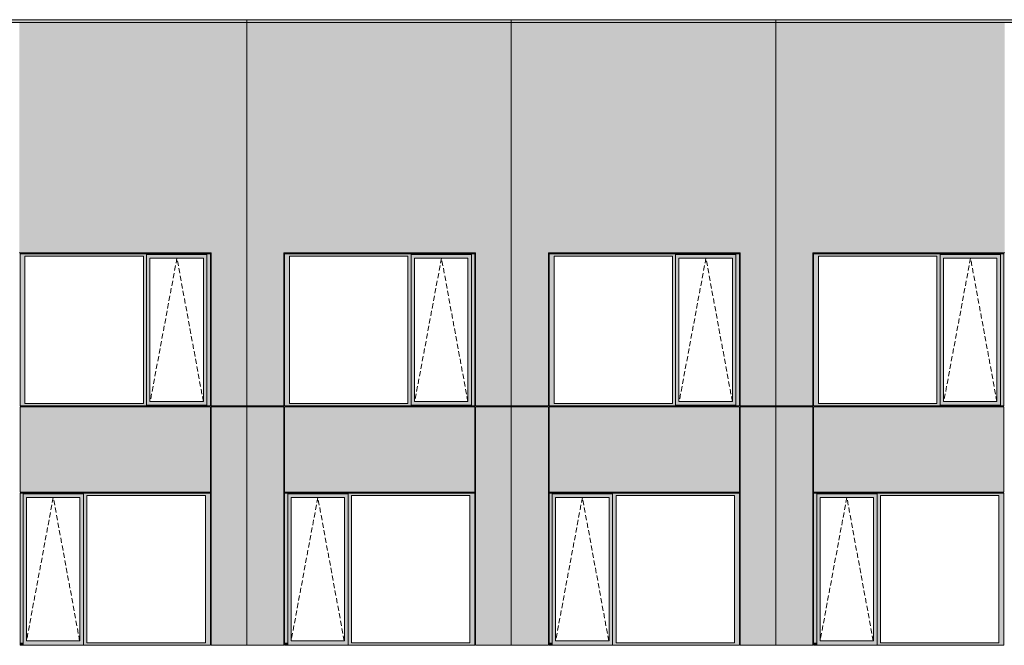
# Model space of a CAD drawing. Header units: millimetres. Extents: x 374857 to 755273, y -2664 to 302042.
# Tile 45 of 48: x 400930 to 414516, y 110098 to 118725. Entities that reach past the tile are written whole.
import ezdxf

# ---------------------------------------------------------------- set-up
doc = ezdxf.new("R2010")
doc.units = ezdxf.units.MM
doc.header["$MEASUREMENT"] = 0
doc.linetypes.add('OO_EOIAAY', pattern=[105.833361, 70.555568, -35.277793])
for name, color, linetype, lineweight in [('0_Ном._пера__1', 7, 'Continuous', 0), ('0_Ном._пера__120', 7, 'Continuous', 0), ('_0 фасадные панели-1_Ном._пера__1', 7, 'Continuous', 0), ('АР-Стены_внешние_.АР_Ном._пера__1', 7, 'Continuous', 0), ('АР-Стены_внешние_.АР_Ном._пера__120', 7, 'Continuous', 0)]:
    doc.layers.add(name, color=color, linetype=linetype, lineweight=lineweight)
doc.layers.add('АР-Стены_внешние_.АР_Ном._пера__214', color=7, linetype='Continuous', lineweight=0, true_color=0xe2eaf1)

msp = doc.modelspace()

# ---------------------------------------------------------------- hatches: boundary and pattern name
at = {"layer": '0_Ном._пера__1', "linetype": 'Continuous', "lineweight": 0, "true_color": 0x000000}
for points in [[(400935.328, 115463.396), (401002.802, 115463.396), (402636.684, 115463.396), (402681.177, 115463.396), (402681.177, 115488.396), (403512.908, 115488.396), (403512.908, 115463.396), (403561.144, 115463.396), (403561.144, 115498.396), (400935.328, 115498.396)], [(402681.177, 115488.396), (402681.177, 115438.396), (402726.87, 115438.396), (403463.472, 115438.396), (403512.908, 115438.396), (403512.908, 115488.396)], [(404585.81, 115463.396), (404653.284, 115463.396), (406286.684, 115463.396), (406331.177, 115463.396), (406331.177, 115488.396), (407162.908, 115488.396), (407162.908, 115463.396), (407211.144, 115463.396), (407211.144, 115498.396), (404585.81, 115498.396)], [(406331.177, 115488.396), (406331.177, 115438.396), (406376.87, 115438.396), (407113.472, 115438.396), (407162.908, 115438.396), (407162.908, 115488.396)], [(408235.81, 115463.396), (408303.284, 115463.396), (409935.68, 115463.396), (409980.173, 115463.396), (409980.173, 115488.396), (410811.904, 115488.396), (410811.904, 115463.396), (410860.14, 115463.396), (410860.14, 115498.396), (408235.81, 115498.396)], [(409980.173, 115488.396), (409980.173, 115438.396), (410025.866, 115438.396), (410762.468, 115438.396), (410811.904, 115438.396), (410811.904, 115488.396)], [(411884.805, 115463.396), (411952.28, 115463.396), (413586.251, 115463.396), (413630.744, 115463.396), (413630.744, 115488.396), (414462.475, 115488.396), (414462.475, 115463.396), (414510.711, 115463.396), (414510.711, 115498.396), (411884.805, 115498.396)], [(413630.744, 115488.396), (413630.744, 115438.396), (413676.437, 115438.396), (414413.039, 115438.396), (414462.475, 115438.396), (414462.475, 115488.396)], [(401002.802, 113433.473), (401002.802, 115463.396), (400935.328, 115463.396), (400935.328, 113433.473)], [(402681.177, 115463.396), (402636.684, 115463.396), (402636.684, 113433.473), (402681.177, 113433.473)], [(402681.177, 115438.396), (402681.177, 113458.473), (402726.87, 113458.473), (402726.87, 115438.396)], [(403512.908, 115438.396), (403464.22, 115438.396), (403464.22, 113458.473), (403512.908, 113458.473)], [(403512.908, 113433.473), (403561.144, 113433.473), (403561.144, 115463.396), (403512.908, 115463.396)], [(404653.284, 113433.473), (404653.284, 115463.396), (404585.81, 115463.396), (404585.81, 113433.473)], [(406331.177, 115463.396), (406286.684, 115463.396), (406286.684, 113433.473), (406331.177, 113433.473)], [(406331.177, 115438.396), (406331.177, 113458.473), (406376.87, 113458.473), (406376.87, 115438.396)], [(407162.908, 115438.396), (407114.22, 115438.396), (407114.22, 113458.473), (407162.908, 113458.473)], [(407162.908, 113433.473), (407211.144, 113433.473), (407211.144, 115463.396), (407162.908, 115463.396)], [(408303.284, 113433.473), (408303.284, 115463.396), (408235.81, 115463.396), (408235.81, 113433.473)], [(409980.173, 115463.396), (409935.68, 115463.396), (409935.68, 113433.473), (409980.173, 113433.473)], [(409980.173, 115438.396), (409980.173, 113458.473), (410025.866, 113458.473), (410025.866, 115438.396)], [(410811.904, 115438.396), (410763.217, 115438.396), (410763.217, 113458.473), (410811.904, 113458.473)], [(410811.904, 113433.473), (410860.14, 113433.473), (410860.14, 115463.396), (410811.904, 115463.396)], [(411952.28, 113433.473), (411952.28, 115463.396), (411884.805, 115463.396), (411884.805, 113433.473)], [(413630.744, 115463.396), (413586.251, 115463.396), (413586.251, 113433.473), (413630.744, 113433.473)], [(413630.744, 115438.396), (413630.744, 113458.473), (413676.437, 113458.473), (413676.437, 115438.396)], [(414462.475, 115438.396), (414413.787, 115438.396), (414413.787, 113458.473), (414462.475, 113458.473)], [(414462.475, 113433.473), (414510.711, 113433.473), (414510.711, 115463.396), (414462.475, 115463.396)], [(402681.177, 113458.473), (402681.177, 113408.473), (403512.908, 113408.473), (403512.908, 113458.473), (403463.472, 113458.473), (402726.87, 113458.473)], [(406331.177, 113458.473), (406331.177, 113408.473), (407162.908, 113408.473), (407162.908, 113458.473), (407113.472, 113458.473), (406376.87, 113458.473)], [(409980.173, 113458.473), (409980.173, 113408.473), (410811.904, 113408.473), (410811.904, 113458.473), (410762.468, 113458.473), (410025.866, 113458.473)], [(413630.744, 113458.473), (413630.744, 113408.473), (414462.475, 113408.473), (414462.475, 113458.473), (414413.039, 113458.473), (413676.437, 113458.473)], [(401002.802, 113433.473), (400935.328, 113433.473), (400935.328, 113398.473), (403561.144, 113398.473), (403561.144, 113433.473), (403512.908, 113433.473), (403512.908, 113408.473), (402681.177, 113408.473), (402681.177, 113433.473), (402636.684, 113433.473)], [(404653.284, 113433.473), (404585.81, 113433.473), (404585.81, 113398.473), (407211.144, 113398.473), (407211.144, 113433.473), (407162.908, 113433.473), (407162.908, 113408.473), (406331.177, 113408.473), (406331.177, 113433.473), (406286.684, 113433.473)], [(408303.284, 113433.473), (408235.81, 113433.473), (408235.81, 113398.473), (410860.14, 113398.473), (410860.14, 113433.473), (410811.904, 113433.473), (410811.904, 113408.473), (409980.173, 113408.473), (409980.173, 113433.473), (409935.68, 113433.473)], [(411952.28, 113433.473), (411884.805, 113433.473), (411884.805, 113398.473), (414510.711, 113398.473), (414510.711, 113433.473), (414462.475, 113433.473), (414462.475, 113408.473), (413630.744, 113408.473), (413630.744, 113433.473), (413586.251, 113433.473)], [(403561.144, 112198.396), (400935.328, 112198.396), (400935.328, 112163.396), (400978.084, 112163.396), (400978.084, 112188.396), (401809.815, 112188.396), (401809.815, 112163.396), (401858.051, 112163.396), (403491.933, 112163.396), (403561.144, 112163.396)], [(400978.084, 110133.396), (400978.084, 112163.396), (400935.328, 112163.396), (400935.328, 110133.396)], [(400978.084, 112188.396), (400978.084, 112138.396), (401023.777, 112138.396), (401760.379, 112138.396), (401809.815, 112138.396), (401809.815, 112188.396)], [(400978.084, 112138.396), (400978.084, 110158.396), (401023.777, 110158.396), (401023.777, 112138.396)], [(401809.815, 112138.396), (401761.127, 112138.396), (401761.127, 110158.396), (401809.815, 110158.396)], [(401809.815, 112163.396), (401809.815, 110133.396), (401858.051, 110133.396), (401858.051, 112163.396)], [(403491.933, 110133.396), (403561.144, 110133.396), (403561.144, 112163.396), (403491.933, 112163.396)], [(407211.144, 112198.396), (404585.81, 112198.396), (404585.81, 112163.396), (404628.566, 112163.396), (404628.566, 112188.396), (405460.297, 112188.396), (405460.297, 112163.396), (405508.533, 112163.396), (407141.933, 112163.396), (407211.144, 112163.396)], [(404628.566, 110133.396), (404628.566, 112163.396), (404585.81, 112163.396), (404585.81, 110133.396)], [(404628.566, 112188.396), (404628.566, 112138.396), (404674.259, 112138.396), (405410.861, 112138.396), (405460.297, 112138.396), (405460.297, 112188.396)], [(404628.566, 112138.396), (404628.566, 110158.396), (404674.259, 110158.396), (404674.259, 112138.396)], [(405460.297, 112138.396), (405411.61, 112138.396), (405411.61, 110158.396), (405460.297, 110158.396)], [(405460.297, 112163.396), (405460.297, 110133.396), (405508.533, 110133.396), (405508.533, 112163.396)], [(407141.933, 110133.396), (407211.144, 110133.396), (407211.144, 112163.396), (407141.933, 112163.396)], [(410860.14, 112198.396), (408235.81, 112198.396), (408235.81, 112163.396), (408278.566, 112163.396), (408278.566, 112188.396), (409110.297, 112188.396), (409110.297, 112163.396), (409158.533, 112163.396), (410790.929, 112163.396), (410860.14, 112163.396)], [(408278.566, 110133.396), (408278.566, 112163.396), (408235.81, 112163.396), (408235.81, 110133.396)], [(408278.566, 112188.396), (408278.566, 112138.396), (408324.259, 112138.396), (409060.861, 112138.396), (409110.297, 112138.396), (409110.297, 112188.396)], [(408278.566, 112138.396), (408278.566, 110158.396), (408324.259, 110158.396), (408324.259, 112138.396)], [(409110.297, 112138.396), (409061.61, 112138.396), (409061.61, 110158.396), (409110.297, 110158.396)], [(409110.297, 112163.396), (409110.297, 110133.396), (409158.533, 110133.396), (409158.533, 112163.396)], [(410790.929, 110133.396), (410860.14, 110133.396), (410860.14, 112163.396), (410790.929, 112163.396)], [(414510.711, 112198.396), (411884.805, 112198.396), (411884.805, 112163.396), (411927.561, 112163.396), (411927.561, 112188.396), (412759.293, 112188.396), (412759.293, 112163.396), (412807.529, 112163.396), (414441.5, 112163.396), (414510.711, 112163.396)], [(411927.561, 110133.396), (411927.561, 112163.396), (411884.805, 112163.396), (411884.805, 110133.396)], [(411927.561, 112188.396), (411927.561, 112138.396), (411973.255, 112138.396), (412709.856, 112138.396), (412759.293, 112138.396), (412759.293, 112188.396)], [(411927.561, 112138.396), (411927.561, 110158.396), (411973.255, 110158.396), (411973.255, 112138.396)], [(412759.293, 112138.396), (412710.605, 112138.396), (412710.605, 110158.396), (412759.293, 110158.396)], [(412759.293, 112163.396), (412759.293, 110133.396), (412807.529, 110133.396), (412807.529, 112163.396)], [(414441.5, 110133.396), (414510.711, 110133.396), (414510.711, 112163.396), (414441.5, 112163.396)], [(400935.328, 110133.396), (400935.328, 110098.396), (400943.779, 110098.396), (400978.084, 110098.396), (400978.084, 110133.396)], [(400978.084, 110158.396), (400978.084, 110098.396), (401809.815, 110098.396), (401809.815, 110158.396), (401760.379, 110158.396), (401023.777, 110158.396)], [(401809.815, 110133.396), (401809.815, 110098.396), (403551.269, 110098.396), (403561.144, 110098.396), (403561.144, 110133.396), (403491.933, 110133.396), (401858.051, 110133.396)], [(404585.81, 110133.396), (404585.81, 110098.396), (404594.261, 110098.396), (404628.566, 110098.396), (404628.566, 110133.396)], [(404628.566, 110158.396), (404628.566, 110098.396), (405460.297, 110098.396), (405460.297, 110158.396), (405410.861, 110158.396), (404674.259, 110158.396)], [(405460.297, 110133.396), (405460.297, 110098.396), (407201.269, 110098.396), (407211.144, 110098.396), (407211.144, 110133.396), (407141.933, 110133.396), (405508.533, 110133.396)], [(408235.81, 110133.396), (408235.81, 110098.396), (408244.261, 110098.396), (408278.566, 110098.396), (408278.566, 110133.396)], [(408278.566, 110158.396), (408278.566, 110098.396), (409110.297, 110098.396), (409110.297, 110158.396), (409060.861, 110158.396), (408324.259, 110158.396)], [(409110.297, 110133.396), (409110.297, 110098.396), (410850.265, 110098.396), (410860.14, 110098.396), (410860.14, 110133.396), (410790.929, 110133.396), (409158.533, 110133.396)], [(411884.805, 110133.396), (411884.805, 110098.396), (411893.256, 110098.396), (411927.561, 110098.396), (411927.561, 110133.396)], [(411927.561, 110158.396), (411927.561, 110098.396), (412759.293, 110098.396), (412759.293, 110158.396), (412709.856, 110158.396), (411973.255, 110158.396)], [(412759.293, 110133.396), (412759.293, 110098.396), (414500.836, 110098.396), (414510.711, 110098.396), (414510.711, 110133.396), (414441.5, 110133.396), (412807.529, 110133.396)]]:
    msp.add_hatch(color=18, dxfattribs=at).paths.add_polyline_path(points)
at = {"layer": 'АР-Стены_внешние_.АР_Ном._пера__214', "linetype": 'Continuous', "lineweight": 0, "true_color": 0xe5e8eb}
for points in [[(380471.11, 118725), (380471.11, 118685), (426755.554, 118685), (426755.554, 118725)], [(400925.332, 115508.396), (403571.144, 115508.396), (403571.144, 118685), (400925.332, 118685)], [(403571.144, 118685), (403571.144, 113398.473), (404062.894, 113398.473), (404062.894, 118685)], [(404062.895, 118685), (404062.895, 113398.473), (404575.814, 113398.473), (404575.814, 118685)], [(404575.814, 115508.396), (407221.147, 115508.396), (407221.147, 118685), (404575.814, 118685)], [(407221.144, 118685), (407221.144, 113398.473), (407712.894, 113398.473), (407712.894, 118685)], [(407712.895, 118685), (407712.895, 113398.473), (408225.814, 113398.473), (408225.814, 118685)], [(408225.814, 115508.396), (410870.143, 115508.396), (410870.143, 118685), (408225.814, 118685)], [(410870.14, 118685), (410870.14, 113398.473), (411361.89, 113398.473), (411361.89, 118685)], [(411361.89, 118685), (411361.89, 113398.473), (411874.809, 113398.473), (411874.809, 118685)], [(411874.809, 115508.396), (414520.711, 115508.396), (414520.711, 118685), (411874.809, 118685)], [(403561.143, 113388.396), (400935.328, 113388.396), (400935.328, 112208.396), (403561.143, 112208.396)], [(403571.144, 113388.319), (403571.144, 110098.396), (404062.894, 110098.396), (404062.894, 113388.319)], [(404062.895, 113388.319), (404062.895, 110098.396), (404575.81, 110098.396), (404575.81, 113388.319)], [(407211.143, 113388.396), (404585.81, 113388.396), (404585.81, 112208.396), (407211.143, 112208.396)], [(407221.144, 113388.319), (407221.144, 110098.396), (407712.894, 110098.396), (407712.894, 113388.319)], [(407712.895, 113388.319), (407712.895, 110098.396), (408225.81, 110098.396), (408225.81, 113388.319)], [(410860.139, 113388.396), (408235.81, 113388.396), (408235.81, 112208.396), (410860.139, 112208.396)], [(410870.14, 113388.319), (410870.14, 110098.396), (411361.89, 110098.396), (411361.89, 113388.319)], [(411361.89, 113388.319), (411361.89, 110098.396), (411874.805, 110098.396), (411874.805, 113388.319)], [(414510.71, 113388.396), (411884.805, 113388.396), (411884.805, 112208.396), (414510.71, 112208.396)]]:
    msp.add_hatch(color=254, dxfattribs=at).paths.add_polyline_path(points)

# ---------------------------------------------------------------- linework, layer by layer
at = {"layer": '0_Ном._пера__120', "color": 7, "linetype": 'OO_EOIAAY', "lineweight": 0}
for p, q in [((403099.996, 115438.396), (402730.976, 113458.473)), ((403464.22, 113458.473), (403099.996, 115438.396)), ((406749.996, 115438.396), (406380.976, 113458.473)), ((407114.22, 113458.473), (406749.996, 115438.396)), ((410398.993, 115438.396), (410029.972, 113458.473)), ((410763.217, 113458.473), (410398.993, 115438.396)), ((414049.563, 115438.396), (413680.543, 113458.473)), ((414413.787, 113458.473), (414049.563, 115438.396)), ((401393.546, 112138.396), (401024.526, 110158.396)), ((401757.77, 110158.396), (401393.546, 112138.396)), ((405044.029, 112138.396), (404675.008, 110158.396)), ((405408.253, 110158.396), (405044.029, 112138.396)), ((408694.029, 112138.396), (408325.008, 110158.396)), ((409058.253, 110158.396), (408694.029, 112138.396)), ((412343.024, 112138.396), (411974.003, 110158.396)), ((412707.248, 110158.396), (412343.024, 112138.396))]:
    msp.add_line(p, q, dxfattribs=at)
at = {"layer": '_0 фасадные панели-1_Ном._пера__1', "color": 7, "linetype": 'Continuous', "lineweight": 0}
for p, q in [((403561.143, 118685), (400935.328, 118685)), ((404062.894, 118685), (403571.149, 118685)), ((404062.894, 118725), (404062.894, 113398.473)), ((404062.894, 113398.473), (404062.894, 118685)), ((404575.814, 118685), (404062.895, 118685)), ((407211.143, 118685), (404585.81, 118685)), ((407712.894, 118685), (407221.149, 118685)), ((407712.894, 118725), (407712.894, 113398.473)), ((407712.894, 113398.473), (407712.894, 118685)), ((408225.814, 118685), (407712.895, 118685)), ((410860.139, 118685), (408235.81, 118685)), ((411361.89, 118685), (410870.145, 118685)), ((411361.89, 118725), (411361.89, 113398.473)), ((411361.89, 113398.473), (411361.89, 118685)), ((411874.809, 118685), (411361.89, 118685)), ((414510.71, 118685), (411884.805, 118685)), ((403571.147, 113398.473), (403571.147, 115508.396)), ((407221.147, 113398.473), (407221.147, 115508.396)), ((410870.143, 113398.473), (410870.143, 115508.396)), ((403561.144, 113388.396), (400935.328, 113388.396)), ((400935.328, 112208.396), (400935.328, 113388.396)), ((403553.658, 113398.473), (403561.143, 113398.473)), ((403561.143, 112208.396), (403561.143, 113388.396)), ((404062.894, 113398.473), (403571.144, 113398.473)), ((404061.157, 113388.396), (403571.144, 113388.396)), ((404575.814, 113398.473), (404062.894, 113398.473)), ((404062.894, 110098.396), (404062.894, 113388.319)), ((404062.894, 113388.319), (404062.894, 110098.396)), ((404575.81, 113388.396), (404062.895, 113388.396)), ((407211.144, 113388.396), (404585.81, 113388.396)), ((404585.81, 112208.396), (404585.81, 113388.396)), ((407203.658, 113398.473), (407211.143, 113398.473)), ((407211.143, 112208.396), (407211.143, 113388.396)), ((407712.894, 113398.473), (407221.144, 113398.473)), ((407711.157, 113388.396), (407221.144, 113388.396)), ((408225.814, 113398.473), (407712.894, 113398.473)), ((407712.894, 110098.396), (407712.894, 113388.319)), ((407712.894, 113388.319), (407712.894, 110098.396)), ((408225.81, 113388.396), (407712.895, 113388.396)), ((410860.14, 113388.396), (408235.81, 113388.396)), ((408235.81, 112208.396), (408235.81, 113388.396)), ((410852.654, 113398.473), (410860.139, 113398.473)), ((410860.139, 112208.396), (410860.139, 113388.396)), ((411361.89, 113398.473), (410870.14, 113398.473)), ((411360.154, 113388.396), (410870.14, 113388.396)), ((411874.809, 113398.473), (411361.89, 113398.473)), ((411874.805, 113388.396), (411361.89, 113388.396)), ((411361.89, 110098.396), (411361.89, 113388.319)), ((411361.89, 113388.319), (411361.89, 110098.396)), ((414510.711, 113388.396), (411884.805, 113388.396)), ((411884.805, 112208.396), (411884.805, 113388.396)), ((414503.225, 113398.473), (414510.71, 113398.473)), ((414510.71, 112208.396), (414510.71, 113388.396)), ((403551.269, 110098.396), (400935.328, 110098.396)), ((403553.658, 110098.396), (403561.143, 110098.396)), ((404062.893, 110098.396), (403571.144, 110098.396)), ((404575.81, 110098.396), (404062.895, 110098.396)), ((407201.269, 110098.396), (404585.81, 110098.396)), ((407203.658, 110098.396), (407211.143, 110098.396)), ((407712.893, 110098.396), (407221.144, 110098.396)), ((408225.81, 110098.396), (407712.895, 110098.396)), ((410850.265, 110098.396), (408235.81, 110098.396)), ((410852.654, 110098.396), (410860.139, 110098.396)), ((411361.89, 110098.396), (410870.14, 110098.396)), ((411874.805, 110098.396), (411361.89, 110098.396)), ((414500.836, 110098.396), (411884.805, 110098.396)), ((414503.225, 110098.396), (414510.71, 110098.396))]:
    msp.add_line(p, q, dxfattribs=at)
at = {"layer": 'АР-Стены_внешние_.АР_Ном._пера__1', "color": 7, "linetype": 'Continuous', "lineweight": 0}
for p, q in [((400925.332, 115508.396), (403571.147, 115508.396)), ((400935.328, 115463.396), (400935.328, 115498.396)), ((400935.328, 115498.396), (403561.144, 115498.396)), ((403512.908, 115488.396), (402681.177, 115488.396)), ((402681.177, 115488.396), (402681.177, 115463.396)), ((403512.908, 115488.396), (403512.908, 115438.396)), ((403561.144, 115498.396), (403561.144, 115463.396)), ((404575.814, 115508.396), (407221.147, 115508.396)), ((404575.814, 113398.473), (404575.814, 115508.396)), ((404585.81, 115463.396), (404585.81, 115498.396)), ((404585.81, 115498.396), (407211.144, 115498.396)), ((407162.908, 115488.396), (406331.177, 115488.396)), ((406331.177, 115488.396), (406331.177, 115463.396)), ((407162.908, 115488.396), (407162.908, 115438.396)), ((407211.144, 115498.396), (407211.144, 115463.396)), ((408225.814, 115508.396), (410870.143, 115508.396)), ((408225.814, 113398.473), (408225.814, 115508.396)), ((408235.81, 115463.396), (408235.81, 115498.396)), ((408235.81, 115498.396), (410860.14, 115498.396)), ((410811.904, 115488.396), (409980.173, 115488.396)), ((409980.173, 115488.396), (409980.173, 115463.396)), ((410811.904, 115488.396), (410811.904, 115438.396)), ((410860.14, 115498.396), (410860.14, 115463.396)), ((411874.809, 115508.396), (414520.714, 115508.396)), ((411874.809, 113398.473), (411874.809, 115508.396)), ((411884.805, 115463.396), (411884.805, 115498.396)), ((411884.805, 115498.396), (414510.711, 115498.396)), ((414462.475, 115488.396), (413630.744, 115488.396)), ((413630.744, 115488.396), (413630.744, 115463.396)), ((414462.475, 115488.396), (414462.475, 115438.396)), ((414510.711, 115498.396), (414510.711, 115463.396)), ((400935.328, 113433.473), (400935.328, 115463.396)), ((401002.802, 115463.396), (401002.802, 113433.473)), ((402636.684, 115463.396), (401002.802, 115463.396)), ((402636.684, 113433.473), (402636.684, 115463.396)), ((402681.177, 115463.396), (402681.177, 113433.473)), ((402726.87, 115438.396), (402726.87, 113458.473)), ((402727.619, 115438.396), (402726.87, 115438.396)), ((402727.619, 115438.396), (403464.22, 115438.396)), ((403464.22, 115438.396), (403464.22, 113458.473)), ((403512.908, 115438.396), (403512.908, 113458.473)), ((403561.144, 115463.396), (403561.144, 113433.473)), ((404585.81, 113433.473), (404585.81, 115463.396)), ((404653.284, 115463.396), (404653.284, 113433.473)), ((406286.684, 115463.396), (404653.284, 115463.396)), ((406286.684, 113433.473), (406286.684, 115463.396)), ((406331.177, 115463.396), (406331.177, 113433.473)), ((406376.87, 115438.396), (406376.87, 113458.473)), ((406377.619, 115438.396), (406376.87, 115438.396)), ((406377.619, 115438.396), (407114.22, 115438.396)), ((407114.22, 115438.396), (407114.22, 113458.473)), ((407162.908, 115438.396), (407162.908, 113458.473)), ((407211.144, 115463.396), (407211.144, 113433.473)), ((408235.81, 113433.473), (408235.81, 115463.396)), ((408303.284, 115463.396), (408303.284, 113433.473)), ((409935.68, 115463.396), (408303.284, 115463.396)), ((409935.68, 113433.473), (409935.68, 115463.396)), ((409980.173, 115463.396), (409980.173, 113433.473)), ((410025.866, 115438.396), (410025.866, 113458.473)), ((410026.615, 115438.396), (410025.866, 115438.396)), ((410026.615, 115438.396), (410763.217, 115438.396)), ((410763.217, 115438.396), (410763.217, 113458.473)), ((410811.904, 115438.396), (410811.904, 113458.473)), ((410860.14, 115463.396), (410860.14, 113433.473)), ((411884.805, 113433.473), (411884.805, 115463.396)), ((411952.28, 115463.396), (411952.28, 113433.473)), ((413586.251, 115463.396), (411952.28, 115463.396)), ((413586.251, 113433.473), (413586.251, 115463.396)), ((413630.744, 115463.396), (413630.744, 113433.473)), ((413676.437, 115438.396), (413676.437, 113458.473)), ((413677.186, 115438.396), (413676.437, 115438.396)), ((413677.186, 115438.396), (414413.787, 115438.396)), ((414413.787, 115438.396), (414413.787, 113458.473)), ((414462.475, 115438.396), (414462.475, 113458.473)), ((414510.711, 115463.396), (414510.711, 113433.473)), ((402726.87, 113458.473), (402727.619, 113458.473)), ((403464.22, 113458.473), (402727.619, 113458.473)), ((403512.908, 113458.473), (403512.908, 113408.473)), ((406376.87, 113458.473), (406377.619, 113458.473)), ((407114.22, 113458.473), (406377.619, 113458.473)), ((407162.908, 113458.473), (407162.908, 113408.473)), ((410025.866, 113458.473), (410026.615, 113458.473)), ((410763.217, 113458.473), (410026.615, 113458.473)), ((410811.904, 113458.473), (410811.904, 113408.473)), ((413676.437, 113458.473), (413677.186, 113458.473)), ((414413.787, 113458.473), (413677.186, 113458.473)), ((414462.475, 113458.473), (414462.475, 113408.473)), ((400935.328, 113398.473), (400935.328, 113433.473)), ((403561.144, 113398.473), (400935.328, 113398.473)), ((401002.802, 113433.473), (402636.684, 113433.473)), ((402681.177, 113433.473), (402681.177, 113408.473)), ((402681.177, 113408.473), (403512.908, 113408.473)), ((403561.144, 113433.473), (403561.144, 113398.473)), ((403571.144, 110098.396), (403571.144, 113388.319)), ((404062.894, 113398.473), (404062.894, 113388.396)), ((404062.894, 113388.396), (404062.894, 113398.473)), ((404575.81, 113388.319), (404575.81, 110098.396)), ((404585.81, 113398.473), (404585.81, 113433.473)), ((407211.144, 113398.473), (404585.81, 113398.473)), ((404653.284, 113433.473), (406286.684, 113433.473)), ((406331.177, 113433.473), (406331.177, 113408.473)), ((406331.177, 113408.473), (407162.908, 113408.473)), ((407211.144, 113433.473), (407211.144, 113398.473)), ((407221.144, 110098.396), (407221.144, 113388.319)), ((407712.894, 113398.473), (407712.894, 113388.396)), ((407712.894, 113388.396), (407712.894, 113398.473)), ((408225.81, 113388.319), (408225.81, 110098.396)), ((408235.81, 113398.473), (408235.81, 113433.473)), ((410860.14, 113398.473), (408235.81, 113398.473)), ((408303.284, 113433.473), (409935.68, 113433.473)), ((409980.173, 113433.473), (409980.173, 113408.473)), ((409980.173, 113408.473), (410811.904, 113408.473)), ((410860.14, 113433.473), (410860.14, 113398.473)), ((410870.14, 110098.396), (410870.14, 113388.319)), ((411361.89, 113398.473), (411361.89, 113388.396)), ((411361.89, 113388.396), (411361.89, 113398.473)), ((411874.805, 113388.319), (411874.805, 110098.396)), ((411884.805, 113398.473), (411884.805, 113433.473)), ((414510.711, 113398.473), (411884.805, 113398.473)), ((411952.28, 113433.473), (413586.251, 113433.473)), ((413630.744, 113433.473), (413630.744, 113408.473)), ((413630.744, 113408.473), (414462.475, 113408.473)), ((414510.711, 113433.473), (414510.711, 113398.473)), ((403561.143, 112208.396), (400935.328, 112208.396)), ((403561.144, 112198.396), (400935.328, 112198.396)), ((400935.328, 112198.396), (400935.328, 112163.396)), ((400935.328, 112163.396), (400935.328, 110133.396)), ((400978.084, 112188.396), (401809.815, 112188.396)), ((400978.084, 112163.396), (400978.084, 112188.396)), ((400978.084, 112163.396), (400978.084, 110133.396)), ((401023.777, 110158.396), (401023.777, 112138.396)), ((401023.777, 112138.396), (401024.526, 112138.396)), ((401761.127, 112138.396), (401024.526, 112138.396)), ((401761.127, 110158.396), (401761.127, 112138.396)), ((401809.815, 112138.396), (401809.815, 112188.396)), ((401809.815, 110158.396), (401809.815, 112138.396)), ((401858.051, 110133.396), (401858.051, 112163.396)), ((401858.051, 112163.396), (403491.933, 112163.396)), ((403491.933, 112163.396), (403491.933, 110133.396)), ((403561.144, 112163.396), (403561.144, 112198.396)), ((403561.144, 110133.396), (403561.144, 112163.396)), ((407211.143, 112208.396), (404585.81, 112208.396)), ((407211.144, 112198.396), (404585.81, 112198.396)), ((404585.81, 112198.396), (404585.81, 112163.396)), ((404585.81, 112163.396), (404585.81, 110133.396)), ((404628.566, 112188.396), (405460.297, 112188.396)), ((404628.566, 112163.396), (404628.566, 112188.396)), ((404628.566, 112163.396), (404628.566, 110133.396)), ((404674.259, 110158.396), (404674.259, 112138.396)), ((404674.259, 112138.396), (404675.008, 112138.396)), ((405411.61, 112138.396), (404675.008, 112138.396)), ((405411.61, 110158.396), (405411.61, 112138.396)), ((405460.297, 112138.396), (405460.297, 112188.396)), ((405460.297, 110158.396), (405460.297, 112138.396)), ((405508.533, 110133.396), (405508.533, 112163.396)), ((405508.533, 112163.396), (407141.933, 112163.396)), ((407141.933, 112163.396), (407141.933, 110133.396)), ((407211.144, 112163.396), (407211.144, 112198.396)), ((407211.144, 110133.396), (407211.144, 112163.396)), ((410860.139, 112208.396), (408235.81, 112208.396)), ((410860.14, 112198.396), (408235.81, 112198.396)), ((408235.81, 112198.396), (408235.81, 112163.396)), ((408235.81, 112163.396), (408235.81, 110133.396)), ((408278.566, 112188.396), (409110.297, 112188.396)), ((408278.566, 112163.396), (408278.566, 112188.396)), ((408278.566, 112163.396), (408278.566, 110133.396)), ((408324.259, 110158.396), (408324.259, 112138.396)), ((408324.259, 112138.396), (408325.008, 112138.396)), ((409061.61, 112138.396), (408325.008, 112138.396)), ((409061.61, 110158.396), (409061.61, 112138.396)), ((409110.297, 112138.396), (409110.297, 112188.396)), ((409110.297, 110158.396), (409110.297, 112138.396)), ((409158.533, 110133.396), (409158.533, 112163.396)), ((409158.533, 112163.396), (410790.929, 112163.396)), ((410790.929, 112163.396), (410790.929, 110133.396)), ((410860.14, 112163.396), (410860.14, 112198.396)), ((410860.14, 110133.396), (410860.14, 112163.396)), ((414510.71, 112208.396), (411884.805, 112208.396)), ((414510.711, 112198.396), (411884.805, 112198.396)), ((411884.805, 112198.396), (411884.805, 112163.396)), ((411884.805, 112163.396), (411884.805, 110133.396)), ((411927.561, 112188.396), (412759.293, 112188.396)), ((411927.561, 112163.396), (411927.561, 112188.396)), ((411927.561, 112163.396), (411927.561, 110133.396)), ((411973.255, 110158.396), (411973.255, 112138.396)), ((411973.255, 112138.396), (411974.003, 112138.396)), ((412710.605, 112138.396), (411974.003, 112138.396)), ((412710.605, 110158.396), (412710.605, 112138.396)), ((412759.293, 112138.396), (412759.293, 112188.396)), ((412759.293, 110158.396), (412759.293, 112138.396)), ((412807.529, 110133.396), (412807.529, 112163.396)), ((412807.529, 112163.396), (414441.5, 112163.396)), ((414441.5, 112163.396), (414441.5, 110133.396)), ((414510.711, 112163.396), (414510.711, 112198.396)), ((414510.711, 110133.396), (414510.711, 112163.396)), ((400935.328, 110133.396), (400935.328, 110098.396)), ((400978.084, 110133.396), (400978.084, 110098.396)), ((401024.526, 110158.396), (401023.777, 110158.396)), ((401024.526, 110158.396), (401761.127, 110158.396)), ((401809.815, 110098.396), (401809.815, 110158.396)), ((403491.933, 110133.396), (401858.051, 110133.396)), ((403521.426, 110098.396), (403561.144, 110098.396)), ((403561.144, 110098.396), (403561.144, 110133.396)), ((404585.81, 110133.396), (404585.81, 110098.396)), ((404628.566, 110133.396), (404628.566, 110098.396)), ((404675.008, 110158.396), (404674.259, 110158.396)), ((404675.008, 110158.396), (405411.61, 110158.396)), ((405460.297, 110098.396), (405460.297, 110158.396)), ((407141.933, 110133.396), (405508.533, 110133.396)), ((407171.426, 110098.396), (407211.144, 110098.396)), ((407211.144, 110098.396), (407211.144, 110133.396)), ((408235.81, 110133.396), (408235.81, 110098.396)), ((408278.566, 110133.396), (408278.566, 110098.396)), ((408325.008, 110158.396), (408324.259, 110158.396)), ((408325.008, 110158.396), (409061.61, 110158.396)), ((409110.297, 110098.396), (409110.297, 110158.396)), ((410790.929, 110133.396), (409158.533, 110133.396)), ((410820.422, 110098.396), (410860.14, 110098.396)), ((410860.14, 110098.396), (410860.14, 110133.396)), ((411884.805, 110133.396), (411884.805, 110098.396)), ((411927.561, 110133.396), (411927.561, 110098.396)), ((411974.003, 110158.396), (411973.255, 110158.396)), ((411974.003, 110158.396), (412710.605, 110158.396)), ((412759.293, 110098.396), (412759.293, 110158.396)), ((414441.5, 110133.396), (412807.529, 110133.396)), ((414470.993, 110098.396), (414510.711, 110098.396)), ((414510.711, 110098.396), (414510.711, 110133.396))]:
    msp.add_line(p, q, dxfattribs=at)
at = {"layer": 'АР-Стены_внешние_.АР_Ном._пера__120', "color": 7, "linetype": 'Continuous', "lineweight": 0, "flags": 128}
msp.add_lwpolyline([(380471.11, 118725), (380471.11, 118685), (426755.554, 118685), (426755.554, 118725)], close=True, dxfattribs=at)

doc.saveas('drawing.dxf')
